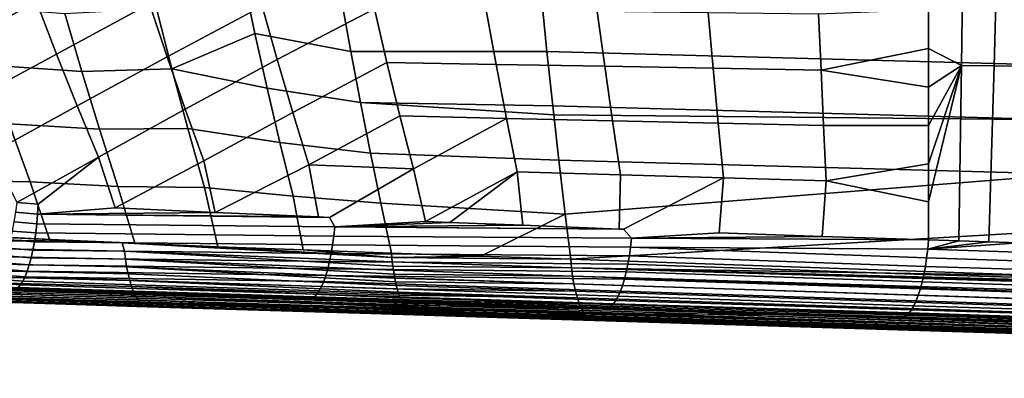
# Model space of a CAD drawing. Header units: metres. Extents: x -365 to 28, y -28 to 28.
# Tile 16 of 256: x -227.14 to -216.65, y -16.66 to -12.84. Entities that reach past the tile are written whole.
import ezdxf

# ---------------------------------------------------------------- set-up
doc = ezdxf.new("R2010")
doc.units = ezdxf.units.M
doc.layers.add('solid_24_501_103_XXX', color=7, linetype='CONTINUOUS')

msp = doc.modelspace()

# ---------------------------------------------------------------- linework, layer by layer
at = {"layer": 'solid_24_501_103_XXX'}
for points in [[(-217.458755, -12.739872, 146.658951), (-217.458878, -13.151646, 146.594299), (-217.109741, -13.332398, 146.471512), (-217.085205, -11.451516, 146.748428)], [(-216.759644, -13.336885, 146.376816), (-216.710709, -11.451703, 146.649246), (-217.085205, -11.451516, 146.748428), (-217.109741, -13.332398, 146.471512)], [(-216.409683, -13.341302, 146.282181), (-216.336319, -11.451818, 146.550095), (-216.710709, -11.451703, 146.649246), (-216.759644, -13.336885, 146.376816)], [(-227.16568, -12.090295, 149.083694), (-228.175369, -12.622364, 149.250076), (-227.938507, -13.174793, 149.150162), (-226.962952, -12.65357, 148.984955)], [(-225.936325, -12.109694, 148.815186), (-226.962952, -12.65357, 148.984955), (-226.751587, -13.211048, 148.881729), (-225.758499, -12.677439, 148.714279)], [(-224.711365, -12.129905, 148.538986), (-225.758499, -12.677439, 148.714279), (-225.573105, -13.239851, 148.608765), (-224.558578, -12.702272, 148.436768)], [(-223.49086, -12.150939, 148.25528), (-224.558578, -12.702272, 148.436768), (-224.399323, -13.269801, 148.329819), (-223.363281, -12.728089, 148.152588)], [(-224.759933, -12.407335, 132.150253), (-224.635895, -12.992352, 132.286575), (-225.523117, -13.367903, 132.7005), (-225.685944, -12.72718, 132.558594)], [(-224.759933, -12.407335, 132.150253), (-223.713333, -12.635718, 131.877563), (-223.614594, -13.183552, 132.01651), (-224.635895, -12.992352, 132.286575)], [(-226.962952, -12.65357, 148.984955), (-227.938507, -13.174793, 149.150162), (-227.692093, -13.720744, 149.046005), (-226.751587, -13.211048, 148.881729)], [(-225.758499, -12.677439, 148.714279), (-226.751587, -13.211048, 148.881729), (-226.531708, -13.762489, 148.774078), (-225.573105, -13.239851, 148.608765)], [(-223.614594, -13.183552, 132.01651), (-223.713333, -12.635718, 131.877563), (-221.584732, -12.599144, 131.186691), (-221.525253, -13.182143, 131.352768)], [(-216.101486, -13.327453, 129.650375), (-221.525253, -13.182143, 131.352768), (-221.584732, -12.599144, 131.186691), (-216.164474, -12.741038, 129.470978)], [(-226.481155, -13.397638, 133.038132), (-227.465836, -13.330585, 133.365692), (-227.668945, -12.699969, 133.255676), (-226.66098, -12.777599, 132.913864)], [(-225.685944, -12.72718, 132.558594), (-225.523117, -13.367903, 132.7005), (-226.481155, -13.397638, 133.038132), (-226.66098, -12.777599, 132.913864)], [(-224.558578, -12.702272, 148.436768), (-225.573105, -13.239851, 148.608765), (-225.38028, -13.796709, 148.498642), (-224.399323, -13.269801, 148.329819)], [(-223.363281, -12.728089, 148.152588), (-224.399323, -13.269801, 148.329819), (-224.233704, -13.832282, 148.218201), (-223.230301, -13.300914, 148.045135)], [(-222.068192, -13.32191, 147.757004), (-222.174591, -12.744053, 147.863892), (-223.363281, -12.728089, 148.152588), (-223.230301, -13.300914, 148.045135)], [(-220.910324, -13.340653, 147.46402), (-220.990036, -12.757747, 147.569382), (-222.174591, -12.744053, 147.863892), (-222.068192, -13.32191, 147.757004)], [(-219.755936, -13.360375, 147.16571), (-219.80899, -12.772283, 147.268616), (-220.990036, -12.757747, 147.569382), (-220.910324, -13.340653, 147.46402)], [(-218.605087, -13.381074, 146.862152), (-218.6315, -12.787665, 146.961685), (-219.80899, -12.772283, 147.268616), (-219.755936, -13.360375, 147.16571)], [(-218.605087, -13.381074, 146.862152), (-217.458878, -13.151646, 146.594299), (-217.458755, -12.739872, 146.658951), (-218.6315, -12.787665, 146.961685)], [(-224.635895, -12.992352, 132.286575), (-224.506271, -13.57352, 132.429321), (-225.523117, -13.367903, 132.7005)], [(-224.635895, -12.992352, 132.286575), (-223.614594, -13.183552, 132.01651), (-223.512009, -13.726915, 132.161041), (-224.506271, -13.57352, 132.429321)], [(-226.751587, -13.211048, 148.881729), (-227.692093, -13.720744, 149.046005), (-227.436325, -14.259967, 148.937668), (-226.531708, -13.762489, 148.774078)], [(-223.512009, -13.726915, 132.161041), (-223.614594, -13.183552, 132.01651), (-221.525253, -13.182143, 131.352768), (-221.463058, -13.762443, 131.526245)], [(-216.035736, -13.910838, 129.837891), (-221.463058, -13.762443, 131.526245), (-221.525253, -13.182143, 131.352768), (-216.101486, -13.327453, 129.650375)], [(-218.605087, -13.381074, 146.862152), (-217.459045, -13.562048, 146.527695), (-217.458878, -13.151646, 146.594299)], [(-217.458878, -13.151646, 146.594299), (-217.459045, -13.562048, 146.527695), (-217.109741, -13.332398, 146.471512)], [(-225.573105, -13.239851, 148.608765), (-226.531708, -13.762489, 148.774078), (-226.303513, -14.307655, 148.662018), (-225.38028, -13.796709, 148.498642)], [(-224.399323, -13.269801, 148.329819), (-225.38028, -13.796709, 148.498642), (-225.180161, -14.347788, 148.383987), (-224.233704, -13.832282, 148.218201)], [(-223.230301, -13.300914, 148.045135), (-224.233704, -13.832282, 148.218201), (-224.061844, -14.389511, 148.101898), (-223.092026, -13.869224, 147.932907)], [(-221.957611, -13.895821, 147.645355), (-222.068192, -13.32191, 147.757004), (-223.230301, -13.300914, 148.045135), (-223.092026, -13.869224, 147.932907)], [(-220.827484, -13.920203, 147.353958), (-220.910324, -13.340653, 147.46402), (-222.068192, -13.32191, 147.757004), (-221.957611, -13.895821, 147.645355)], [(-226.293137, -14.012127, 133.168625), (-227.253296, -13.954974, 133.481461), (-227.465836, -13.330585, 133.365692), (-226.481155, -13.397638, 133.038132)], [(-225.523117, -13.367903, 132.7005), (-225.352539, -14.003276, 132.84967), (-226.293137, -14.012127, 133.168625), (-226.481155, -13.397638, 133.038132)], [(-224.371124, -14.150665, 132.578506), (-225.352539, -14.003276, 132.84967), (-225.523117, -13.367903, 132.7005), (-224.506271, -13.57352, 132.429321)], [(-219.700851, -13.945716, 147.058167), (-219.755936, -13.360375, 147.16571), (-220.910324, -13.340653, 147.46402), (-220.827484, -13.920203, 147.353958)], [(-218.577744, -13.972353, 146.758118), (-218.605087, -13.381074, 146.862152), (-219.755936, -13.360375, 147.16571), (-219.700851, -13.945716, 147.058167)], [(-218.605087, -13.381074, 146.862152), (-218.577744, -13.972353, 146.758118), (-217.45929, -13.971105, 146.459152), (-217.459045, -13.562048, 146.527695)], [(-217.459961, -14.785112, 146.316284), (-217.460403, -15.190029, 146.241989), (-217.139099, -15.200671, 146.152664), (-217.109741, -13.332398, 146.471512)], [(-217.459595, -14.378798, 146.388672), (-217.459961, -14.785112, 146.316284), (-217.109741, -13.332398, 146.471512)], [(-217.45929, -13.971105, 146.459152), (-217.459595, -14.378798, 146.388672), (-217.109741, -13.332398, 146.471512)], [(-217.459045, -13.562048, 146.527695), (-217.45929, -13.971105, 146.459152), (-217.109741, -13.332398, 146.471512)], [(-216.816422, -15.211358, 146.062958), (-216.759644, -13.336885, 146.376816), (-217.109741, -13.332398, 146.471512), (-217.139099, -15.200671, 146.152664)], [(-216.494507, -15.222013, 145.973465), (-216.409683, -13.341302, 146.282181), (-216.759644, -13.336885, 146.376816), (-216.816422, -15.211358, 146.062958)], [(-224.506271, -13.57352, 132.429321), (-223.512009, -13.726915, 132.161041), (-223.405609, -14.265696, 132.311081), (-224.371124, -14.150665, 132.578506)], [(-223.512009, -13.726915, 132.161041), (-221.463058, -13.762443, 131.526245), (-221.452682, -13.856598, 131.555161)], [(-223.512009, -13.726915, 132.161041), (-221.452682, -13.856598, 131.555161), (-221.398163, -14.340446, 131.707245), (-223.405609, -14.265696, 132.311081)], [(-226.531708, -13.762489, 148.774078), (-227.436325, -14.259967, 148.937668), (-227.171539, -14.792536, 148.825455), (-226.303513, -14.307655, 148.662018)], [(-225.38028, -13.796709, 148.498642), (-226.303513, -14.307655, 148.662018), (-226.124817, -14.849213, 148.560028), (-225.180161, -14.347788, 148.383987)], [(-224.233704, -13.832282, 148.218201), (-225.180161, -14.347788, 148.383987), (-225.061829, -14.897125, 148.287155), (-224.061844, -14.389511, 148.101898)], [(-221.452682, -13.856598, 131.555161), (-221.463058, -13.762443, 131.526245), (-216.035736, -13.910838, 129.837891)], [(-222.948593, -14.432833, 147.815979), (-223.092026, -13.869224, 147.932907), (-224.061844, -14.389511, 148.101898)], [(-221.957611, -13.895821, 147.645355), (-223.092026, -13.869224, 147.932907), (-222.948593, -14.432833, 147.815979)], [(-221.957611, -13.895821, 147.645355), (-222.948593, -14.432833, 147.815979), (-222.818771, -14.992473, 147.699417), (-221.842896, -14.46562, 147.528961)], [(-220.741592, -14.496254, 147.239182), (-220.827484, -13.920203, 147.353958), (-221.957611, -13.895821, 147.645355), (-221.842896, -14.46562, 147.528961)], [(-215.966919, -14.491057, 130.033371), (-221.398163, -14.340446, 131.707245), (-221.452682, -13.856598, 131.555161), (-216.035736, -13.910838, 129.837891)], [(-219.643768, -14.528189, 146.945999), (-219.700851, -13.945716, 147.058167), (-220.827484, -13.920203, 147.353958), (-220.741592, -14.496254, 147.239182)], [(-218.549469, -14.561411, 146.649551), (-218.577744, -13.972353, 146.758118), (-219.700851, -13.945716, 147.058167), (-219.643768, -14.528189, 146.945999)], [(-227.253296, -13.954974, 133.481461), (-227.031448, -14.572849, 133.603012), (-227.955109, -14.554584, 133.913635), (-228.188828, -13.96472, 133.81543)], [(-226.097015, -14.620813, 133.305374), (-227.031448, -14.572849, 133.603012), (-227.253296, -13.954974, 133.481461), (-226.293137, -14.012127, 133.168625)], [(-225.352539, -14.003276, 132.84967), (-225.174316, -14.633045, 133.006104), (-226.097015, -14.620813, 133.305374), (-226.293137, -14.012127, 133.168625)], [(-224.230499, -14.723618, 132.7341), (-225.174316, -14.633045, 133.006104), (-225.352539, -14.003276, 132.84967), (-224.371124, -14.150665, 132.578506)], [(-218.549469, -14.561411, 146.649551), (-217.459595, -14.378798, 146.388672), (-217.45929, -13.971105, 146.459152), (-218.577744, -13.972353, 146.758118)], [(-224.371124, -14.150665, 132.578506), (-223.405609, -14.265696, 132.311081), (-223.295471, -14.799785, 132.466583), (-224.230499, -14.723618, 132.7341)], [(-223.405609, -14.265696, 132.311081), (-221.398163, -14.340446, 131.707245), (-221.33078, -14.915604, 131.895676), (-223.295471, -14.799785, 132.466583)], [(-226.944412, -14.810467, 148.767441), (-226.303513, -14.307655, 148.662018), (-227.171539, -14.792536, 148.825455)], [(-226.951324, -14.915004, 148.753784), (-226.124817, -14.849213, 148.560028), (-226.303513, -14.307655, 148.662018), (-226.944412, -14.810467, 148.767441)], [(-225.061829, -14.897125, 148.287155), (-225.180161, -14.347788, 148.383987), (-226.124817, -14.849213, 148.560028)], [(-221.33078, -14.915604, 131.895676), (-221.398163, -14.340446, 131.707245), (-215.966919, -14.491057, 130.033371)], [(-223.958878, -14.944842, 148.000076), (-224.061844, -14.389511, 148.101898), (-225.061829, -14.897125, 148.287155)], [(-223.843338, -14.949742, 147.969788), (-222.948593, -14.432833, 147.815979), (-224.061844, -14.389511, 148.101898), (-223.958878, -14.944842, 148.000076)], [(-223.786667, -15.050168, 147.935913), (-222.818771, -14.992473, 147.699417), (-222.948593, -14.432833, 147.815979), (-223.843338, -14.949742, 147.969788)], [(-222.55835, -15.003101, 147.630219), (-221.842896, -14.46562, 147.528961), (-222.818771, -14.992473, 147.699417)], [(-222.55835, -15.003101, 147.630219), (-221.784042, -15.034065, 147.423386), (-221.842896, -14.46562, 147.528961)], [(-220.754929, -15.073598, 147.146118), (-220.741592, -14.496254, 147.239182), (-221.842896, -14.46562, 147.528961), (-221.784042, -15.034065, 147.423386)], [(-218.549469, -14.561411, 146.649551), (-217.459961, -14.785112, 146.316284), (-217.459595, -14.378798, 146.388672)], [(-226.823944, -15.186301, 133.738739), (-227.755768, -15.141988, 134.032227), (-227.955109, -14.554584, 133.913635), (-227.031448, -14.572849, 133.603012)], [(-225.916016, -15.225896, 133.456604), (-226.823944, -15.186301, 133.738739), (-227.031448, -14.572849, 133.603012), (-226.097015, -14.620813, 133.305374)], [(-221.271561, -15.393032, 132.058121), (-221.33078, -14.915604, 131.895676), (-215.966919, -14.491057, 130.033371), (-215.707886, -15.073223, 130.179688)], [(-220.710709, -15.075256, 147.13414), (-219.643768, -14.528189, 146.945999), (-220.741592, -14.496254, 147.239182), (-220.754929, -15.073598, 147.146118)], [(-220.623108, -15.172536, 147.089432), (-219.690353, -15.112747, 146.856628), (-219.643768, -14.528189, 146.945999), (-220.710709, -15.075256, 147.13414)], [(-218.591782, -15.151568, 146.555176), (-218.549469, -14.561411, 146.649551), (-219.643768, -14.528189, 146.945999), (-219.690353, -15.112747, 146.856628)], [(-218.549469, -14.561411, 146.649551), (-218.591782, -15.151568, 146.555176), (-217.460403, -15.190029, 146.241989), (-217.459961, -14.785112, 146.316284)], [(-225.033218, -15.261616, 133.185654), (-225.916016, -15.225896, 133.456604), (-226.097015, -14.620813, 133.305374), (-225.174316, -14.633045, 133.006104)], [(-224.121445, -15.296015, 132.909149), (-225.033218, -15.261616, 133.185654), (-225.174316, -14.633045, 133.006104), (-224.230499, -14.723618, 132.7341)], [(-224.230499, -14.723618, 132.7341), (-223.295471, -14.799785, 132.466583), (-223.181656, -15.329088, 132.627472), (-224.121445, -15.296015, 132.909149)], [(-226.951324, -14.915004, 148.753784), (-226.944412, -14.810467, 148.767441), (-227.171539, -14.792536, 148.825455), (-227.188461, -14.895694, 148.814545)], [(-226.951324, -14.915004, 148.753784), (-225.061829, -14.897125, 148.287155), (-226.124817, -14.849213, 148.560028)], [(-222.229782, -15.360941, 132.343689), (-223.181656, -15.329088, 132.627472), (-223.295471, -14.799785, 132.466583), (-221.33078, -14.915604, 131.895676)], [(-227.204391, -14.997142, 148.792175), (-227.22261, -15.095355, 148.759506), (-226.972366, -15.115723, 148.694458), (-226.960602, -15.017015, 148.729263)], [(-227.188461, -14.895694, 148.814545), (-227.204391, -14.997142, 148.792175), (-226.960602, -15.017015, 148.729263), (-226.951324, -14.915004, 148.753784)], [(-226.960602, -15.017015, 148.729263), (-223.786667, -15.050168, 147.935913), (-223.843338, -14.949742, 147.969788), (-226.951324, -14.915004, 148.753784)], [(-226.951324, -14.915004, 148.753784), (-223.958878, -14.944842, 148.000076), (-225.061829, -14.897125, 148.287155)], [(-226.951324, -14.915004, 148.753784), (-223.843338, -14.949742, 147.969788), (-223.958878, -14.944842, 148.000076)], [(-223.786667, -15.050168, 147.935913), (-222.55835, -15.003101, 147.630219), (-222.818771, -14.992473, 147.699417)], [(-221.33078, -14.915604, 131.895676), (-221.271561, -15.393032, 132.058121), (-222.229782, -15.360941, 132.343689)], [(-226.823944, -15.186301, 133.738739), (-228.896317, -15.083306, 134.397995), (-227.755768, -15.141988, 134.032227)], [(-226.369522, -15.206537, 133.597092), (-228.896317, -15.083306, 134.397995), (-226.823944, -15.186301, 133.738739)], [(-228.874268, -15.171026, 134.421005), (-228.896317, -15.083306, 134.397995), (-226.369522, -15.206537, 133.597092)], [(-227.22261, -15.095355, 148.759506), (-227.24295, -15.189246, 148.716888), (-226.986465, -15.210032, 148.649734), (-226.972366, -15.115723, 148.694458)], [(-226.972366, -15.115723, 148.694458), (-223.796829, -15.148355, 147.90863), (-223.786667, -15.050168, 147.935913), (-226.960602, -15.017015, 148.729263)], [(-223.796829, -15.148355, 147.90863), (-220.623108, -15.172536, 147.089432), (-220.710709, -15.075256, 147.13414), (-223.786667, -15.050168, 147.935913)], [(-223.786667, -15.050168, 147.935913), (-221.784042, -15.034065, 147.423386), (-222.55835, -15.003101, 147.630219)], [(-223.786667, -15.050168, 147.935913), (-220.754929, -15.073598, 147.146118), (-221.784042, -15.034065, 147.423386)], [(-223.786667, -15.050168, 147.935913), (-220.710709, -15.075256, 147.13414), (-220.754929, -15.073598, 147.146118)], [(-216.164352, -15.57208, 130.527313), (-221.271561, -15.393032, 132.058121), (-215.707886, -15.073223, 130.179688)], [(-228.874268, -15.171026, 134.421005), (-226.369522, -15.206537, 133.597092), (-226.051163, -15.220201, 133.498367)], [(-228.86499, -15.256133, 134.457001), (-228.874268, -15.171026, 134.421005), (-226.051163, -15.220201, 133.498367), (-226.026932, -15.308918, 133.526855)], [(-227.24295, -15.189246, 148.716888), (-227.265167, -15.277781, 148.664795), (-227.002762, -15.298898, 148.595596), (-226.986465, -15.210032, 148.649734)], [(-227.002762, -15.298898, 148.595596), (-223.824203, -15.333304, 147.825638), (-223.809387, -15.243064, 147.871735), (-226.986465, -15.210032, 148.649734)], [(-226.986465, -15.210032, 148.649734), (-223.809387, -15.243064, 147.871735), (-223.796829, -15.148355, 147.90863), (-226.972366, -15.115723, 148.694458)], [(-226.823944, -15.186301, 133.738739), (-225.916016, -15.225896, 133.456604), (-226.051163, -15.220201, 133.498367)], [(-226.051163, -15.220201, 133.498367), (-226.369522, -15.206537, 133.597092), (-226.823944, -15.186301, 133.738739)], [(-220.623108, -15.172536, 147.089432), (-223.796829, -15.148355, 147.90863), (-223.809387, -15.243064, 147.871735), (-220.633881, -15.268187, 147.060486)], [(-220.633881, -15.268187, 147.060486), (-217.469162, -15.28668, 146.221161), (-217.460403, -15.190029, 146.241989), (-220.623108, -15.172536, 147.089432)], [(-220.623108, -15.172536, 147.089432), (-218.591782, -15.151568, 146.555176), (-219.690353, -15.112747, 146.856628)], [(-220.623108, -15.172536, 147.089432), (-217.460403, -15.190029, 146.241989), (-218.591782, -15.151568, 146.555176)], [(-217.469162, -15.28668, 146.221161), (-217.139099, -15.200671, 146.152664), (-217.460403, -15.190029, 146.241989)], [(-217.469162, -15.28668, 146.221161), (-216.816422, -15.211358, 146.062958), (-217.139099, -15.200671, 146.152664)], [(-226.026932, -15.308918, 133.526855), (-226.016388, -15.394637, 133.568893), (-228.85318, -15.337434, 134.500305), (-228.86499, -15.256133, 134.457001)], [(-227.265167, -15.277781, 148.664795), (-227.289017, -15.35998, 148.60379), (-227.021057, -15.381332, 148.532639), (-227.002762, -15.298898, 148.595596)], [(-227.021057, -15.381332, 148.532639), (-223.841141, -15.418128, 147.770813), (-223.824203, -15.333304, 147.825638), (-227.002762, -15.298898, 148.595596)], [(-223.177628, -15.37661, 132.645676), (-226.051163, -15.220201, 133.498367), (-225.916016, -15.225896, 133.456604)], [(-223.172913, -15.423132, 132.666168), (-226.026932, -15.308918, 133.526855), (-226.051163, -15.220201, 133.498367), (-223.177628, -15.37661, 132.645676)], [(-223.161392, -15.512663, 132.713837), (-226.016388, -15.394637, 133.568893), (-226.026932, -15.308918, 133.526855), (-223.167496, -15.468522, 132.688919)], [(-223.172913, -15.423132, 132.666168), (-223.167496, -15.468522, 132.688919), (-226.026932, -15.308918, 133.526855)], [(-223.177628, -15.37661, 132.645676), (-225.916016, -15.225896, 133.456604), (-225.033218, -15.261616, 133.185654)], [(-223.177628, -15.37661, 132.645676), (-225.033218, -15.261616, 133.185654), (-224.121445, -15.296015, 132.909149)], [(-223.177628, -15.37661, 132.645676), (-224.121445, -15.296015, 132.909149), (-223.181656, -15.329088, 132.627472)], [(-220.633881, -15.268187, 147.060486), (-223.809387, -15.243064, 147.871735), (-223.824203, -15.333304, 147.825638), (-220.647034, -15.360269, 147.022385)], [(-220.633881, -15.268187, 147.060486), (-220.647034, -15.360269, 147.022385), (-217.494003, -15.470968, 146.152344), (-217.480408, -15.380636, 146.191177)], [(-220.633881, -15.268187, 147.060486), (-217.480408, -15.380636, 146.191177), (-217.469162, -15.28668, 146.221161)], [(-217.469162, -15.28668, 146.221161), (-217.480408, -15.380636, 146.191177), (-216.192886, -15.422804, 145.832855), (-216.18158, -15.329089, 145.862991)], [(-217.469162, -15.28668, 146.221161), (-216.494507, -15.222013, 145.973465), (-216.816422, -15.211358, 146.062958)], [(-216.18158, -15.329089, 145.862991), (-216.172546, -15.232677, 145.883942), (-216.494507, -15.222013, 145.973465), (-217.469162, -15.28668, 146.221161)], [(-226.016388, -15.394637, 133.568893), (-226.003326, -15.475811, 133.618561), (-228.838943, -15.414227, 134.550568), (-228.85318, -15.337434, 134.500305)], [(-226.003326, -15.475811, 133.618561), (-225.987839, -15.551691, 133.6754), (-228.822388, -15.485849, 134.607315), (-228.838943, -15.414227, 134.550568)], [(-227.289017, -15.35998, 148.60379), (-227.314255, -15.434935, 148.534576), (-227.041153, -15.456423, 148.461563), (-227.021057, -15.381332, 148.532639)], [(-227.041153, -15.456423, 148.461563), (-223.860016, -15.496646, 147.707825), (-223.841141, -15.418128, 147.770813), (-227.021057, -15.381332, 148.532639)], [(-223.147156, -15.596737, 132.769958), (-226.003326, -15.475811, 133.618561), (-226.016388, -15.394637, 133.568893), (-223.154602, -15.555438, 132.740875)], [(-223.161392, -15.512663, 132.713837), (-223.154602, -15.555438, 132.740875), (-226.016388, -15.394637, 133.568893)], [(-220.662399, -15.447851, 146.975525), (-223.841141, -15.418128, 147.770813), (-223.860016, -15.496646, 147.707825), (-220.679855, -15.530049, 146.920364)], [(-220.647034, -15.360269, 147.022385), (-223.824203, -15.333304, 147.825638), (-223.841141, -15.418128, 147.770813), (-220.662399, -15.447851, 146.975525)], [(-223.177628, -15.37661, 132.645676), (-223.181656, -15.329088, 132.627472), (-222.229782, -15.360941, 132.343689)], [(-223.177628, -15.37661, 132.645676), (-222.229782, -15.360941, 132.343689), (-221.271561, -15.393032, 132.058121)], [(-223.172913, -15.423132, 132.666168), (-223.177628, -15.37661, 132.645676), (-221.271561, -15.393032, 132.058121), (-221.263275, -15.486294, 132.09726)], [(-221.263275, -15.486294, 132.09726), (-221.271561, -15.393032, 132.058121), (-216.164352, -15.57208, 130.527313)], [(-220.647034, -15.360269, 147.022385), (-220.662399, -15.447851, 146.975525), (-217.509811, -15.556788, 146.105042), (-217.494003, -15.470968, 146.152344)], [(-217.480408, -15.380636, 146.191177), (-217.494003, -15.470968, 146.152344), (-216.206512, -15.51289, 145.793915), (-216.192886, -15.422804, 145.832855)], [(-225.987839, -15.551691, 133.6754), (-225.970108, -15.621575, 133.738861), (-228.80365, -15.551684, 134.67009), (-228.822388, -15.485849, 134.607315)], [(-227.340576, -15.501818, 148.457901), (-227.367706, -15.559891, 148.374619), (-227.085861, -15.581327, 148.298309), (-227.062836, -15.523335, 148.383163)], [(-227.314255, -15.434935, 148.534576), (-227.340576, -15.501818, 148.457901), (-227.062836, -15.523335, 148.383163), (-227.041153, -15.456423, 148.461563)], [(-227.085861, -15.581327, 148.298309), (-223.90274, -15.631545, 147.560104), (-223.880615, -15.568035, 147.637344), (-227.062836, -15.523335, 148.383163)], [(-227.062836, -15.523335, 148.383163), (-223.880615, -15.568035, 147.637344), (-223.860016, -15.496646, 147.707825), (-227.041153, -15.456423, 148.461563)], [(-223.130386, -15.674479, 132.833954), (-225.987839, -15.551691, 133.6754), (-226.003326, -15.475811, 133.618561), (-223.139084, -15.636452, 132.80101)], [(-223.147156, -15.596737, 132.769958), (-223.139084, -15.636452, 132.80101), (-226.003326, -15.475811, 133.618561)], [(-220.679855, -15.530049, 146.920364), (-223.860016, -15.496646, 147.707825), (-223.880615, -15.568035, 147.637344), (-220.699188, -15.606031, 146.857468)], [(-221.263275, -15.486294, 132.09726), (-223.167496, -15.468522, 132.688919), (-223.172913, -15.423132, 132.666168)], [(-221.263275, -15.486294, 132.09726), (-221.25174, -15.575117, 132.145142), (-223.161392, -15.512663, 132.713837), (-223.167496, -15.468522, 132.688919)], [(-221.25174, -15.575117, 132.145142), (-223.154602, -15.555438, 132.740875), (-223.161392, -15.512663, 132.713837)], [(-221.263275, -15.486294, 132.09726), (-216.164352, -15.57208, 130.527313), (-210.993103, -15.752578, 128.978668)], [(-221.263275, -15.486294, 132.09726), (-210.993103, -15.752578, 128.978668), (-207.019333, -15.890751, 127.78952)], [(-221.263275, -15.486294, 132.09726), (-207.019333, -15.890751, 127.78952), (-205.757812, -15.934523, 127.41217)], [(-221.263275, -15.486294, 132.09726), (-205.757812, -15.934523, 127.41217), (-200.990524, -16.099535, 125.986816)], [(-221.25174, -15.575117, 132.145142), (-221.263275, -15.486294, 132.09726), (-200.990524, -16.099535, 125.986816), (-200.977188, -16.182068, 126.029144)], [(-220.662399, -15.447851, 146.975525), (-220.679855, -15.530049, 146.920364), (-217.527679, -15.637249, 146.049728), (-217.509811, -15.556788, 146.105042)], [(-217.494003, -15.470968, 146.152344), (-217.509811, -15.556788, 146.105042), (-216.222351, -15.598461, 145.746536), (-216.206512, -15.51289, 145.793915)], [(-225.970108, -15.621575, 133.738861), (-225.950256, -15.68482, 133.808395), (-228.782928, -15.611163, 134.738342), (-228.80365, -15.551684, 134.67009)], [(-225.950256, -15.68482, 133.808395), (-225.928497, -15.740842, 133.883316), (-228.760361, -15.663774, 134.811462), (-228.782928, -15.611163, 134.738342)], [(-227.39534, -15.608512, 148.285629), (-227.423172, -15.647145, 148.19194), (-227.134903, -15.668084, 148.113052), (-227.10997, -15.629756, 148.207947)], [(-227.367706, -15.559891, 148.374619), (-227.39534, -15.608512, 148.285629), (-227.10997, -15.629756, 148.207947), (-227.085861, -15.581327, 148.298309)], [(-227.10997, -15.629756, 148.207947), (-227.134903, -15.668084, 148.113052), (-223.97583, -15.768601, 147.296265), (-223.950607, -15.732357, 147.388672)], [(-227.085861, -15.581327, 148.298309), (-227.10997, -15.629756, 148.207947), (-223.950607, -15.732357, 147.388672), (-223.926147, -15.686512, 147.476929)], [(-227.085861, -15.581327, 148.298309), (-223.926147, -15.686512, 147.476929), (-223.90274, -15.631545, 147.560104)], [(-223.121094, -15.710719, 132.868698), (-225.970108, -15.621575, 133.738861), (-225.987839, -15.551691, 133.6754), (-223.130386, -15.674479, 132.833954)], [(-223.10083, -15.777466, 132.943222), (-225.950256, -15.68482, 133.808395), (-225.970108, -15.621575, 133.738861), (-223.111237, -15.745077, 132.905151)], [(-223.121094, -15.710719, 132.868698), (-223.111237, -15.745077, 132.905151), (-225.970108, -15.621575, 133.738861)], [(-220.742752, -15.736351, 146.711075), (-220.72023, -15.675032, 146.787476), (-223.880615, -15.568035, 147.637344), (-223.90274, -15.631545, 147.560104)], [(-220.72023, -15.675032, 146.787476), (-220.699188, -15.606031, 146.857468), (-223.880615, -15.568035, 147.637344)], [(-221.25174, -15.575117, 132.145142), (-221.237503, -15.658516, 132.201355), (-223.147156, -15.596737, 132.769958), (-223.154602, -15.555438, 132.740875)], [(-221.237503, -15.658516, 132.201355), (-223.139084, -15.636452, 132.80101), (-223.147156, -15.596737, 132.769958)], [(-200.949463, -16.332758, 126.136604), (-221.237503, -15.658516, 132.201355), (-221.25174, -15.575117, 132.145142), (-200.964417, -16.260012, 126.079514)], [(-200.977188, -16.182068, 126.029144), (-200.964417, -16.260012, 126.079514), (-221.25174, -15.575117, 132.145142)], [(-220.699188, -15.606031, 146.857468), (-220.72023, -15.675032, 146.787476), (-217.568848, -15.778985, 145.917328), (-217.547424, -15.711558, 145.986954)], [(-220.679855, -15.530049, 146.920364), (-220.699188, -15.606031, 146.857468), (-217.547424, -15.711558, 145.986954), (-217.527679, -15.637249, 146.049728)], [(-217.509811, -15.556788, 146.105042), (-217.527679, -15.637249, 146.049728), (-216.240234, -15.678679, 145.691193), (-216.222351, -15.598461, 145.746536)], [(-222.150223, -15.982078, 136.288467), (-230.504913, -15.725557, 138.743149), (-231.095871, -15.726741, 137.115768), (-222.792694, -15.980853, 134.668808)], [(-231.095871, -15.726741, 137.115768), (-226.065216, -15.89247, 134.497986), (-225.782944, -15.901147, 134.409271)], [(-222.792694, -15.980853, 134.668808), (-231.095871, -15.726741, 137.115768), (-225.782944, -15.901147, 134.409271)], [(-231.095871, -15.726741, 137.115768), (-228.610855, -15.813989, 135.319427), (-226.065216, -15.89247, 134.497986)], [(-221.478256, -15.984217, 137.899704), (-229.917252, -15.724372, 140.361404), (-230.504913, -15.725557, 138.743149), (-222.150223, -15.982078, 136.288467)], [(-229.332977, -15.723185, 141.970413), (-229.917252, -15.724372, 140.361404), (-221.478256, -15.984217, 137.899704), (-221.175079, -15.974986, 139.617508)], [(-229.286011, -15.723089, 142.099747), (-229.332977, -15.723185, 141.970413), (-221.175079, -15.974986, 139.617508)], [(-220.486496, -15.977632, 141.223816), (-228.741409, -15.721973, 143.599533), (-229.286011, -15.723089, 142.099747), (-221.175079, -15.974986, 139.617508)], [(-225.928497, -15.740842, 133.883316), (-225.905014, -15.789124, 133.962967), (-228.736176, -15.709062, 134.888855), (-228.760361, -15.663774, 134.811462)], [(-219.812958, -15.979826, 142.834732), (-228.152115, -15.720758, 145.222412), (-228.741409, -15.721973, 143.599533), (-220.486496, -15.977632, 141.223816)], [(-225.905014, -15.789124, 133.962967), (-225.880035, -15.82922, 134.046616), (-228.710556, -15.746636, 134.969833), (-228.736176, -15.709062, 134.888855)], [(-228.152115, -15.720758, 145.222412), (-219.812958, -15.979826, 142.834732), (-219.166489, -15.98119, 144.453552), (-227.566086, -15.71954, 146.836319)], [(-227.566086, -15.71954, 146.836319), (-224.105942, -15.814826, 147.0177), (-227.211807, -15.7188, 147.812027)], [(-227.566086, -15.71954, 146.836319), (-219.166489, -15.98119, 144.453552), (-224.105942, -15.814826, 147.0177)], [(-227.423172, -15.647145, 148.19194), (-227.450897, -15.675363, 148.094574), (-227.16037, -15.695887, 148.014709), (-227.134903, -15.668084, 148.113052)], [(-227.186096, -15.712854, 147.914001), (-227.211807, -15.7188, 147.812027), (-224.105942, -15.814826, 147.0177), (-224.027603, -15.810868, 147.102936)], [(-227.16037, -15.695887, 148.014709), (-227.186096, -15.712854, 147.914001), (-224.027603, -15.810868, 147.102936), (-224.001587, -15.794863, 147.200699)], [(-227.134903, -15.668084, 148.113052), (-227.16037, -15.695887, 148.014709), (-224.001587, -15.794863, 147.200699), (-223.97583, -15.768601, 147.296265)], [(-223.078506, -15.835997, 133.023819), (-225.928497, -15.740842, 133.883316), (-225.950256, -15.68482, 133.808395), (-223.089905, -15.807798, 132.982819)], [(-223.10083, -15.777466, 132.943222), (-223.089905, -15.807798, 132.982819), (-225.950256, -15.68482, 133.808395)], [(-220.816925, -15.868462, 146.451523), (-220.791351, -15.833557, 146.542252), (-223.950607, -15.732357, 147.388672), (-223.97583, -15.768601, 147.296265)], [(-220.791351, -15.833557, 146.542252), (-220.766541, -15.789371, 146.629059), (-223.926147, -15.686512, 147.476929), (-223.950607, -15.732357, 147.388672)], [(-220.766541, -15.789371, 146.629059), (-220.742752, -15.736351, 146.711075), (-223.90274, -15.631545, 147.560104), (-223.926147, -15.686512, 147.476929)], [(-221.237503, -15.658516, 132.201355), (-221.220764, -15.735616, 132.26535), (-223.130386, -15.674479, 132.833954), (-223.139084, -15.636452, 132.80101)], [(-221.220764, -15.735616, 132.26535), (-223.121094, -15.710719, 132.868698), (-223.130386, -15.674479, 132.833954)], [(-221.220764, -15.735616, 132.26535), (-221.201675, -15.805613, 132.336472), (-223.111237, -15.745077, 132.905151), (-223.121094, -15.710719, 132.868698)], [(-200.932465, -16.399668, 126.199921), (-221.220764, -15.735616, 132.26535), (-221.237503, -15.658516, 132.201355), (-200.949463, -16.332758, 126.136604)], [(-220.72023, -15.675032, 146.787476), (-220.742752, -15.736351, 146.711075), (-217.591751, -15.838862, 145.841537), (-217.568848, -15.778985, 145.917328)], [(-217.547424, -15.711558, 145.986954), (-217.568848, -15.778985, 145.917328), (-216.281433, -15.819958, 145.558838), (-216.259995, -15.752753, 145.628418)], [(-217.527679, -15.637249, 146.049728), (-217.547424, -15.711558, 145.986954), (-216.259995, -15.752753, 145.628418), (-216.240234, -15.678679, 145.691193)], [(-225.880035, -15.82922, 134.046616), (-225.85379, -15.86076, 134.133469), (-228.683731, -15.776174, 135.053696), (-228.710556, -15.746636, 134.969833)], [(-225.85379, -15.86076, 134.133469), (-225.826523, -15.883454, 134.222733), (-228.65593, -15.797419, 135.139725), (-228.683731, -15.776174, 135.053696)], [(-225.826523, -15.883454, 134.222733), (-225.798462, -15.897092, 134.313583), (-228.627396, -15.810189, 135.227188), (-228.65593, -15.797419, 135.139725)], [(-225.798462, -15.897092, 134.313583), (-225.782944, -15.901147, 134.409271), (-226.065216, -15.89247, 134.497986), (-228.627396, -15.810189, 135.227188)], [(-228.627396, -15.810189, 135.227188), (-226.065216, -15.89247, 134.497986), (-228.610855, -15.813989, 135.319427)], [(-223.054337, -15.885701, 133.10965), (-225.905014, -15.789124, 133.962967), (-225.928497, -15.740842, 133.883316), (-223.066635, -15.861986, 133.066147)], [(-223.078506, -15.835997, 133.023819), (-223.066635, -15.861986, 133.066147), (-225.928497, -15.740842, 133.883316)], [(-223.028595, -15.926063, 133.199814), (-225.880035, -15.82922, 134.046616), (-225.905014, -15.789124, 133.962967), (-223.041641, -15.907079, 133.154251)], [(-223.054337, -15.885701, 133.10965), (-223.041641, -15.907079, 133.154251), (-225.905014, -15.789124, 133.962967)], [(-223.001526, -15.956659, 133.293365), (-225.85379, -15.86076, 134.133469), (-225.880035, -15.82922, 134.046616), (-223.015198, -15.942603, 133.246216)], [(-223.028595, -15.926063, 133.199814), (-223.015198, -15.942603, 133.246216), (-225.880035, -15.82922, 134.046616)], [(-224.027603, -15.810868, 147.102936), (-224.105942, -15.814826, 147.0177), (-222.740494, -15.857158, 146.658676), (-220.869339, -15.909111, 146.262024)], [(-219.166489, -15.98119, 144.453552), (-222.740494, -15.857158, 146.658676), (-224.105942, -15.814826, 147.0177)], [(-220.869339, -15.909111, 146.262024), (-220.843002, -15.893731, 146.357803), (-224.001587, -15.794863, 147.200699), (-224.027603, -15.810868, 147.102936)], [(-220.843002, -15.893731, 146.357803), (-220.816925, -15.868462, 146.451523), (-223.97583, -15.768601, 147.296265), (-224.001587, -15.794863, 147.200699)], [(-221.201675, -15.805613, 132.336472), (-223.10083, -15.777466, 132.943222), (-223.111237, -15.745077, 132.905151)], [(-221.201675, -15.805613, 132.336472), (-221.18045, -15.867783, 132.413956), (-223.089905, -15.807798, 132.982819), (-223.10083, -15.777466, 132.943222)], [(-221.18045, -15.867783, 132.413956), (-223.078506, -15.835997, 133.023819), (-223.089905, -15.807798, 132.982819)], [(-221.18045, -15.867783, 132.413956), (-221.157303, -15.921488, 132.497025), (-223.066635, -15.861986, 133.066147), (-223.078506, -15.835997, 133.023819)], [(-200.913559, -16.460157, 126.268906), (-221.201675, -15.805613, 132.336472), (-221.220764, -15.735616, 132.26535), (-200.932465, -16.399668, 126.199921)], [(-200.892914, -16.513691, 126.342957), (-221.18045, -15.867783, 132.413956), (-221.201675, -15.805613, 132.336472), (-200.913559, -16.460157, 126.268906)], [(-220.791351, -15.833557, 146.542252), (-220.816925, -15.868462, 146.451523), (-217.666992, -15.967715, 145.584976), (-217.641068, -15.933695, 145.674545)], [(-220.766541, -15.789371, 146.629059), (-220.791351, -15.833557, 146.542252), (-217.641068, -15.933695, 145.674545), (-217.615906, -15.890602, 145.760345)], [(-220.742752, -15.736351, 146.711075), (-220.766541, -15.789371, 146.629059), (-217.615906, -15.890602, 145.760345), (-217.591751, -15.838862, 145.841537)], [(-217.591751, -15.838862, 145.841537), (-217.615906, -15.890602, 145.760345), (-216.328476, -15.931192, 145.402023), (-216.304337, -15.879633, 145.483124)], [(-217.568848, -15.778985, 145.917328), (-217.591751, -15.838862, 145.841537), (-216.304337, -15.879633, 145.483124), (-216.281433, -15.819958, 145.558838)], [(-222.973434, -15.977172, 133.389328), (-225.826523, -15.883454, 134.222733), (-225.85379, -15.86076, 134.133469), (-222.987595, -15.968192, 133.34111)], [(-223.001526, -15.956659, 133.293365), (-222.987595, -15.968192, 133.34111), (-225.85379, -15.86076, 134.133469)], [(-222.944595, -15.987389, 133.486725), (-225.798462, -15.897092, 134.313583), (-225.826523, -15.883454, 134.222733), (-222.959091, -15.983577, 133.437912)], [(-222.973434, -15.977172, 133.389328), (-222.959091, -15.983577, 133.437912), (-225.826523, -15.883454, 134.222733)], [(-225.798462, -15.897092, 134.313583), (-222.944595, -15.987389, 133.486725), (-222.929993, -15.988598, 133.535629), (-225.782944, -15.901147, 134.409271)], [(-222.792694, -15.980853, 134.668808), (-225.782944, -15.901147, 134.409271), (-222.929993, -15.988598, 133.535629)], [(-221.157303, -15.921488, 132.497025), (-223.054337, -15.885701, 133.10965), (-223.066635, -15.861986, 133.066147)], [(-221.157303, -15.921488, 132.497025), (-221.132462, -15.966172, 132.584824), (-223.041641, -15.907079, 133.154251), (-223.054337, -15.885701, 133.10965)], [(-221.132462, -15.966172, 132.584824), (-223.028595, -15.926063, 133.199814), (-223.041641, -15.907079, 133.154251)], [(-221.132462, -15.966172, 132.584824), (-221.106201, -16.001373, 132.676422), (-223.015198, -15.942603, 133.246216), (-223.028595, -15.926063, 133.199814)], [(-221.106201, -16.001373, 132.676422), (-223.001526, -15.956659, 133.293365), (-223.015198, -15.942603, 133.246216)], [(-219.166489, -15.98119, 144.453552), (-220.961639, -15.912396, 146.182968), (-222.740494, -15.857158, 146.658676)], [(-220.869339, -15.909111, 146.262024), (-222.740494, -15.857158, 146.658676), (-220.961639, -15.912396, 146.182968)], [(-200.870712, -16.559803, 126.421417), (-221.157303, -15.921488, 132.497025), (-221.18045, -15.867783, 132.413956), (-200.892914, -16.513691, 126.342957)], [(-200.847153, -16.598085, 126.503601), (-221.132462, -15.966172, 132.584824), (-221.157303, -15.921488, 132.497025), (-200.870712, -16.559803, 126.421417)], [(-220.869339, -15.909111, 146.262024), (-220.961639, -15.912396, 146.182968), (-217.746765, -16.012455, 145.302612), (-217.720108, -16.00729, 145.398087)], [(-219.166489, -15.98119, 144.453552), (-217.746765, -16.012455, 145.302612), (-220.961639, -15.912396, 146.182968)], [(-220.843002, -15.893731, 146.357803), (-220.869339, -15.909111, 146.262024), (-217.720108, -16.00729, 145.398087), (-217.69342, -15.992328, 145.492523)], [(-220.816925, -15.868462, 146.451523), (-220.843002, -15.893731, 146.357803), (-217.69342, -15.992328, 145.492523), (-217.666992, -15.967715, 145.584976)], [(-217.641068, -15.933695, 145.674545), (-217.666992, -15.967715, 145.584976), (-216.379547, -16.008024, 145.226913), (-216.353622, -15.97413, 145.316345)], [(-217.615906, -15.890602, 145.760345), (-217.641068, -15.933695, 145.674545), (-216.353622, -15.97413, 145.316345), (-216.328476, -15.931192, 145.402023)], [(-221.106201, -16.001373, 132.676422), (-221.078766, -16.026728, 132.770905), (-222.987595, -15.968192, 133.34111), (-223.001526, -15.956659, 133.293365)], [(-221.078766, -16.026728, 132.770905), (-222.973434, -15.977172, 133.389328), (-222.987595, -15.968192, 133.34111)], [(-221.078766, -16.026728, 132.770905), (-221.050476, -16.041975, 132.867279), (-222.959091, -15.983577, 133.437912), (-222.973434, -15.977172, 133.389328)], [(-222.959091, -15.983577, 133.437912), (-221.050476, -16.041975, 132.867279), (-221.018585, -16.047049, 132.963654), (-222.944595, -15.987389, 133.486725)], [(-222.944595, -15.987389, 133.486725), (-221.018585, -16.047049, 132.963654), (-221.945114, -16.018717, 133.240875)], [(-222.944595, -15.987389, 133.486725), (-221.945114, -16.018717, 133.240875), (-222.929993, -15.988598, 133.535629)], [(-222.792694, -15.980853, 134.668808), (-222.929993, -15.988598, 133.535629), (-221.945114, -16.018717, 133.240875)], [(-222.792694, -15.980853, 134.668808), (-221.945114, -16.018717, 133.240875), (-221.018585, -16.047049, 132.963654)], [(-214.486694, -16.234966, 132.228958), (-222.792694, -15.980853, 134.668808), (-221.018585, -16.047049, 132.963654)], [(-213.789948, -16.2386, 133.8479), (-222.150223, -15.982078, 136.288467), (-222.792694, -15.980853, 134.668808), (-214.486694, -16.234966, 132.228958)], [(-213.034378, -16.244064, 135.450211), (-221.478256, -15.984217, 137.899704), (-222.150223, -15.982078, 136.288467), (-213.789948, -16.2386, 133.8479)], [(-221.175079, -15.974986, 139.617508), (-221.478256, -15.984217, 137.899704), (-213.034378, -16.244064, 135.450211), (-213.016678, -16.226788, 137.265869)], [(-220.486496, -15.977632, 141.223816), (-221.175079, -15.974986, 139.617508), (-213.016678, -16.226788, 137.265869)], [(-200.822449, -16.628204, 126.588791), (-221.106201, -16.001373, 132.676422), (-221.132462, -15.966172, 132.584824), (-200.847153, -16.598085, 126.503601)], [(-200.796799, -16.649897, 126.676239), (-221.078766, -16.026728, 132.770905), (-221.106201, -16.001373, 132.676422), (-200.822449, -16.628204, 126.588791)], [(-200.770447, -16.662968, 126.765175), (-221.050476, -16.041975, 132.867279), (-221.078766, -16.026728, 132.770905), (-200.796799, -16.649897, 126.676239)], [(-221.050476, -16.041975, 132.867279), (-200.770447, -16.662968, 126.765175), (-213.630569, -16.273117, 130.73587), (-221.018585, -16.047049, 132.963654)], [(-214.486694, -16.234966, 132.228958), (-221.018585, -16.047049, 132.963654), (-213.630569, -16.273117, 130.73587)], [(-219.812958, -15.979826, 142.834732), (-220.486496, -15.977632, 141.223816), (-213.016678, -16.226788, 137.265869), (-212.227417, -16.233294, 138.858475)], [(-219.812958, -15.979826, 142.834732), (-211.468414, -16.238897, 140.46048), (-210.763794, -16.242842, 142.078522), (-219.166489, -15.98119, 144.453552)], [(-211.468414, -16.238897, 140.46048), (-219.812958, -15.979826, 142.834732), (-212.227417, -16.233294, 138.858475)], [(-219.166489, -15.98119, 144.453552), (-210.763794, -16.242842, 142.078522), (-217.746765, -16.012455, 145.302612)], [(-217.720108, -16.00729, 145.398087), (-217.746765, -16.012455, 145.302612), (-217.079865, -16.033239, 145.117416), (-216.432617, -16.047443, 145.040344)], [(-210.763794, -16.242842, 142.078522), (-217.079865, -16.033239, 145.117416), (-217.746765, -16.012455, 145.302612)], [(-217.69342, -15.992328, 145.492523), (-217.720108, -16.00729, 145.398087), (-216.432617, -16.047443, 145.040344), (-216.40596, -16.032541, 145.134613)], [(-217.666992, -15.967715, 145.584976), (-217.69342, -15.992328, 145.492523), (-216.40596, -16.032541, 145.134613), (-216.379547, -16.008024, 145.226913)], [(-210.763794, -16.242842, 142.078522), (-216.45546, -16.0527, 144.944), (-217.079865, -16.033239, 145.117416)], [(-216.432617, -16.047443, 145.040344), (-217.079865, -16.033239, 145.117416), (-216.45546, -16.0527, 144.944)]]:
    msp.add_3dface(points, dxfattribs=at)

doc.saveas('drawing.dxf')
